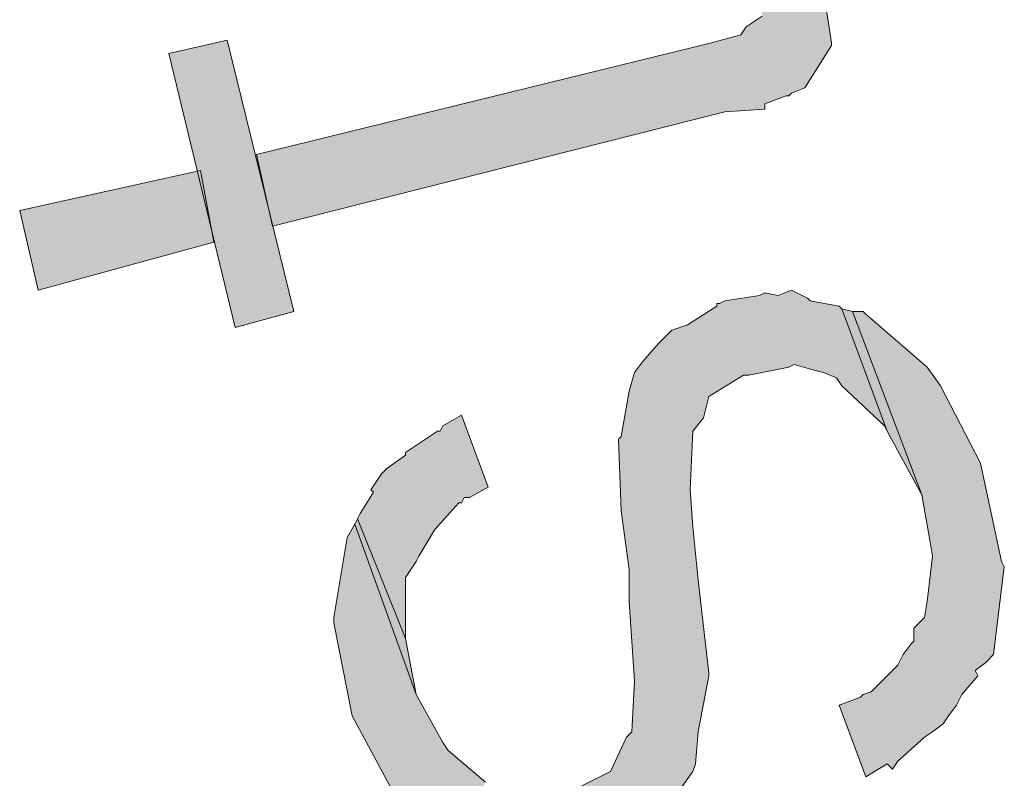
# Model space of a CAD drawing. Header units: millimetres. Extents: x -17 to 226, y -19 to 65.
# Tile 22 of 62: x 72.928 to 73.298, y -13.553 to -13.267. Entities that reach past the tile are written whole.
import ezdxf

# ---------------------------------------------------------------- set-up
doc = ezdxf.new("R2010")
doc.units = ezdxf.units.MM
doc.layers.add('STEMPEL', color=7, linetype='Continuous')

# ---------------------------------------------------------------- blocks, each defined once
blk = doc.blocks.new('241')
at = {"layer": 'STEMPEL'}
for points in [[(-26.782, 3.864), (-26.781, 3.874), (-26.788, 3.89), (-26.793, 3.902), (-26.794, 3.906), (-26.806, 3.903), (-26.813, 3.899), (-26.806, 3.874), (-26.806, 3.868), (-26.806, 3.861), (-26.812, 3.857), (-26.814, 3.854), (-26.825, 3.851), (-26.996, 3.809), (-26.99, 3.782), (-26.82, 3.825), (-26.805, 3.826), (-26.805, 3.828), (-26.797, 3.831), (-26.796, 3.831), (-26.795, 3.832), (-26.79, 3.834), (-26.78, 3.85), (-26.78, 3.851)], [(-26.782, 3.864), (-26.781, 3.874), (-26.788, 3.89), (-26.793, 3.902), (-26.794, 3.906), (-26.806, 3.903), (-26.813, 3.899), (-26.806, 3.874), (-26.806, 3.868), (-26.806, 3.861), (-26.812, 3.857), (-26.814, 3.854), (-26.825, 3.851), (-26.996, 3.809), (-26.99, 3.782), (-26.82, 3.825), (-26.805, 3.826), (-26.805, 3.828), (-26.797, 3.831), (-26.796, 3.831), (-26.795, 3.832), (-26.79, 3.834), (-26.78, 3.85), (-26.78, 3.851)], [(-26.782, 3.864), (-26.781, 3.874), (-26.788, 3.89), (-26.793, 3.902), (-26.794, 3.906), (-26.806, 3.903), (-26.813, 3.899), (-26.806, 3.874), (-26.806, 3.868), (-26.806, 3.861), (-26.812, 3.857), (-26.814, 3.854), (-26.825, 3.851), (-26.996, 3.809), (-26.99, 3.782), (-26.82, 3.825), (-26.805, 3.826), (-26.805, 3.828), (-26.797, 3.831), (-26.796, 3.831), (-26.795, 3.832), (-26.79, 3.834), (-26.78, 3.85), (-26.78, 3.851)], [(-27.004, 3.744), (-26.982, 3.75), (-27.007, 3.852), (-27.029, 3.847)], [(-27.004, 3.744), (-26.982, 3.75), (-27.007, 3.852), (-27.029, 3.847)], [(-27.004, 3.744), (-26.982, 3.75), (-27.007, 3.852), (-27.029, 3.847)], [(-27.078, 3.758), (-27.012, 3.776), (-27.017, 3.803), (-27.085, 3.788)], [(-27.078, 3.758), (-27.012, 3.776), (-27.017, 3.803), (-27.085, 3.788)], [(-27.078, 3.758), (-27.012, 3.776), (-27.017, 3.803), (-27.085, 3.788)], [(-26.76, 3.707), (-26.759, 3.705), (-26.776, 3.751), (-26.777, 3.752), (-26.788, 3.754), (-26.789, 3.755), (-26.795, 3.758), (-26.8, 3.756), (-26.805, 3.757), (-26.807, 3.756), (-26.82, 3.754), (-26.822, 3.753), (-26.823, 3.753), (-26.823, 3.752), (-26.834, 3.745), (-26.84, 3.743), (-26.845, 3.738), (-26.851, 3.731), (-26.854, 3.727), (-26.856, 3.72), (-26.859, 3.703), (-26.86, 3.702), (-26.859, 3.675), (-26.856, 3.653), (-26.856, 3.641), (-26.854, 3.611), (-26.855, 3.592), (-26.857, 3.59), (-26.863, 3.577), (-26.867, 3.575), (-26.875, 3.571), (-26.876, 3.57), (-26.877, 3.571), (-26.879, 3.569), (-26.892, 3.567), (-26.903, 3.57), (-26.911, 3.571), (-26.91, 3.573), (-26.924, 3.585), (-26.926, 3.588), (-26.936, 3.606), (-26.959, 3.67), (-26.962, 3.665), (-26.967, 3.635), (-26.967, 3.633), (-26.96, 3.598), (-26.945, 3.57), (-26.941, 3.567), (-26.919, 3.548), (-26.913, 3.546), (-26.91, 3.546), (-26.909, 3.546), (-26.899, 3.543), (-26.9, 3.542), (-26.892, 3.541), (-26.89, 3.54), (-26.883, 3.541), (-26.882, 3.541), (-26.868, 3.544), (-26.867, 3.544), (-26.866, 3.544), (-26.865, 3.545), (-26.857, 3.548), (-26.856, 3.55), (-26.844, 3.557), (-26.843, 3.559), (-26.837, 3.57), (-26.832, 3.577), (-26.831, 3.58), (-26.83, 3.592), (-26.826, 3.613), (-26.826, 3.614), (-26.83, 3.649), (-26.832, 3.669), (-26.833, 3.683), (-26.832, 3.705), (-26.828, 3.71), (-26.826, 3.718), (-26.813, 3.726), (-26.812, 3.726), (-26.811, 3.726), (-26.796, 3.729), (-26.794, 3.73), (-26.787, 3.728), (-26.783, 3.727), (-26.778, 3.725), (-26.776, 3.722)], [(-26.76, 3.707), (-26.759, 3.705), (-26.776, 3.751), (-26.777, 3.752), (-26.788, 3.754), (-26.789, 3.755), (-26.795, 3.758), (-26.8, 3.756), (-26.805, 3.757), (-26.807, 3.756), (-26.82, 3.754), (-26.822, 3.753), (-26.823, 3.753), (-26.823, 3.752), (-26.834, 3.745), (-26.84, 3.743), (-26.845, 3.738), (-26.851, 3.731), (-26.854, 3.727), (-26.856, 3.72), (-26.859, 3.703), (-26.86, 3.702), (-26.859, 3.675), (-26.856, 3.653), (-26.856, 3.641), (-26.854, 3.611), (-26.855, 3.592), (-26.857, 3.59), (-26.863, 3.577), (-26.867, 3.575), (-26.875, 3.571), (-26.876, 3.57), (-26.877, 3.571), (-26.879, 3.569), (-26.892, 3.567), (-26.903, 3.57), (-26.911, 3.571), (-26.91, 3.573), (-26.924, 3.585), (-26.926, 3.588), (-26.936, 3.606), (-26.959, 3.67), (-26.962, 3.665), (-26.967, 3.635), (-26.967, 3.633), (-26.96, 3.598), (-26.945, 3.57), (-26.941, 3.567), (-26.919, 3.548), (-26.913, 3.546), (-26.91, 3.546), (-26.909, 3.546), (-26.899, 3.543), (-26.9, 3.542), (-26.892, 3.541), (-26.89, 3.54), (-26.883, 3.541), (-26.882, 3.541), (-26.868, 3.544), (-26.867, 3.544), (-26.866, 3.544), (-26.865, 3.545), (-26.857, 3.548), (-26.856, 3.55), (-26.844, 3.557), (-26.843, 3.559), (-26.837, 3.57), (-26.832, 3.577), (-26.831, 3.58), (-26.83, 3.592), (-26.826, 3.613), (-26.826, 3.614), (-26.83, 3.649), (-26.832, 3.669), (-26.833, 3.683), (-26.832, 3.705), (-26.828, 3.71), (-26.826, 3.718), (-26.813, 3.726), (-26.812, 3.726), (-26.811, 3.726), (-26.796, 3.729), (-26.794, 3.73), (-26.787, 3.728), (-26.783, 3.727), (-26.778, 3.725), (-26.776, 3.722)], [(-26.76, 3.707), (-26.759, 3.705), (-26.776, 3.751), (-26.777, 3.752), (-26.788, 3.754), (-26.789, 3.755), (-26.795, 3.758), (-26.8, 3.756), (-26.805, 3.757), (-26.807, 3.756), (-26.82, 3.754), (-26.822, 3.753), (-26.823, 3.753), (-26.823, 3.752), (-26.834, 3.745), (-26.84, 3.743), (-26.845, 3.738), (-26.851, 3.731), (-26.854, 3.727), (-26.856, 3.72), (-26.859, 3.703), (-26.86, 3.702), (-26.859, 3.675), (-26.856, 3.653), (-26.856, 3.641), (-26.854, 3.611), (-26.855, 3.592), (-26.857, 3.59), (-26.863, 3.577), (-26.867, 3.575), (-26.875, 3.571), (-26.876, 3.57), (-26.877, 3.571), (-26.879, 3.569), (-26.892, 3.567), (-26.903, 3.57), (-26.911, 3.571), (-26.91, 3.573), (-26.924, 3.585), (-26.926, 3.588), (-26.936, 3.606), (-26.959, 3.67), (-26.962, 3.665), (-26.967, 3.635), (-26.967, 3.633), (-26.96, 3.598), (-26.945, 3.57), (-26.941, 3.567), (-26.919, 3.548), (-26.913, 3.546), (-26.91, 3.546), (-26.909, 3.546), (-26.899, 3.543), (-26.9, 3.542), (-26.892, 3.541), (-26.89, 3.54), (-26.883, 3.541), (-26.882, 3.541), (-26.868, 3.544), (-26.867, 3.544), (-26.866, 3.544), (-26.865, 3.545), (-26.857, 3.548), (-26.856, 3.55), (-26.844, 3.557), (-26.843, 3.559), (-26.837, 3.57), (-26.832, 3.577), (-26.831, 3.58), (-26.83, 3.592), (-26.826, 3.613), (-26.826, 3.614), (-26.83, 3.649), (-26.832, 3.669), (-26.833, 3.683), (-26.832, 3.705), (-26.828, 3.71), (-26.826, 3.718), (-26.813, 3.726), (-26.812, 3.726), (-26.811, 3.726), (-26.796, 3.729), (-26.794, 3.73), (-26.787, 3.728), (-26.783, 3.727), (-26.778, 3.725), (-26.776, 3.722)], [(-26.716, 3.656), (-26.724, 3.693), (-26.739, 3.722), (-26.744, 3.729), (-26.767, 3.749), (-26.768, 3.75), (-26.772, 3.75), (-26.746, 3.681), (-26.743, 3.664), (-26.742, 3.658), (-26.744, 3.641), (-26.745, 3.635), (-26.749, 3.631), (-26.749, 3.626), (-26.75, 3.625), (-26.753, 3.621), (-26.755, 3.617), (-26.765, 3.607), (-26.768, 3.606), (-26.769, 3.605), (-26.777, 3.602), (-26.767, 3.575), (-26.759, 3.58), (-26.757, 3.578), (-26.755, 3.581), (-26.745, 3.59), (-26.742, 3.592), (-26.738, 3.595), (-26.736, 3.598), (-26.733, 3.602), (-26.731, 3.606), (-26.725, 3.613), (-26.726, 3.615), (-26.722, 3.618), (-26.719, 3.621), (-26.715, 3.654)], [(-26.716, 3.656), (-26.724, 3.693), (-26.739, 3.722), (-26.744, 3.729), (-26.767, 3.749), (-26.768, 3.75), (-26.772, 3.75), (-26.746, 3.681), (-26.743, 3.664), (-26.742, 3.658), (-26.744, 3.641), (-26.745, 3.635), (-26.749, 3.631), (-26.749, 3.626), (-26.75, 3.625), (-26.753, 3.621), (-26.755, 3.617), (-26.765, 3.607), (-26.768, 3.606), (-26.769, 3.605), (-26.777, 3.602), (-26.767, 3.575), (-26.759, 3.58), (-26.757, 3.578), (-26.755, 3.581), (-26.745, 3.59), (-26.742, 3.592), (-26.738, 3.595), (-26.736, 3.598), (-26.733, 3.602), (-26.731, 3.606), (-26.725, 3.613), (-26.726, 3.615), (-26.722, 3.618), (-26.719, 3.621), (-26.715, 3.654)], [(-26.716, 3.656), (-26.724, 3.693), (-26.739, 3.722), (-26.744, 3.729), (-26.767, 3.749), (-26.768, 3.75), (-26.772, 3.75), (-26.746, 3.681), (-26.743, 3.664), (-26.742, 3.658), (-26.744, 3.641), (-26.745, 3.635), (-26.749, 3.631), (-26.749, 3.626), (-26.75, 3.625), (-26.753, 3.621), (-26.755, 3.617), (-26.765, 3.607), (-26.768, 3.606), (-26.769, 3.605), (-26.777, 3.602), (-26.767, 3.575), (-26.759, 3.58), (-26.757, 3.578), (-26.755, 3.581), (-26.745, 3.59), (-26.742, 3.592), (-26.738, 3.595), (-26.736, 3.598), (-26.733, 3.602), (-26.731, 3.606), (-26.725, 3.613), (-26.726, 3.615), (-26.722, 3.618), (-26.719, 3.621), (-26.715, 3.654)], [(-26.759, 3.705), (-26.746, 3.681), (-26.772, 3.75), (-26.776, 3.751)], [(-26.759, 3.705), (-26.746, 3.681), (-26.772, 3.75), (-26.776, 3.751)], [(-26.759, 3.705), (-26.746, 3.681), (-26.772, 3.75), (-26.776, 3.751)], [(-26.916, 3.68), (-26.909, 3.684), (-26.919, 3.711), (-26.926, 3.707), (-26.927, 3.705), (-26.928, 3.705), (-26.94, 3.697), (-26.94, 3.696), (-26.947, 3.691), (-26.949, 3.689), (-26.953, 3.683), (-26.952, 3.682), (-26.957, 3.674), (-26.958, 3.672), (-26.94, 3.627), (-26.94, 3.63), (-26.94, 3.649), (-26.94, 3.65), (-26.936, 3.656), (-26.935, 3.658), (-26.929, 3.668), (-26.92, 3.678), (-26.919, 3.678), (-26.918, 3.68)], [(-26.916, 3.68), (-26.909, 3.684), (-26.919, 3.711), (-26.926, 3.707), (-26.927, 3.705), (-26.928, 3.705), (-26.94, 3.697), (-26.94, 3.696), (-26.947, 3.691), (-26.949, 3.689), (-26.953, 3.683), (-26.952, 3.682), (-26.957, 3.674), (-26.958, 3.672), (-26.94, 3.627), (-26.94, 3.63), (-26.94, 3.649), (-26.94, 3.65), (-26.936, 3.656), (-26.935, 3.658), (-26.929, 3.668), (-26.92, 3.678), (-26.919, 3.678), (-26.918, 3.68)], [(-26.916, 3.68), (-26.909, 3.684), (-26.919, 3.711), (-26.926, 3.707), (-26.927, 3.705), (-26.928, 3.705), (-26.94, 3.697), (-26.94, 3.696), (-26.947, 3.691), (-26.949, 3.689), (-26.953, 3.683), (-26.952, 3.682), (-26.957, 3.674), (-26.958, 3.672), (-26.94, 3.627), (-26.94, 3.63), (-26.94, 3.649), (-26.94, 3.65), (-26.936, 3.656), (-26.935, 3.658), (-26.929, 3.668), (-26.92, 3.678), (-26.919, 3.678), (-26.918, 3.68)], [(-26.936, 3.606), (-26.94, 3.627), (-26.958, 3.672), (-26.959, 3.67)], [(-26.936, 3.606), (-26.94, 3.627), (-26.958, 3.672), (-26.959, 3.67)], [(-26.936, 3.606), (-26.94, 3.627), (-26.958, 3.672), (-26.959, 3.67)]]:
    blk.add_hatch(color=1, dxfattribs=at).paths.add_polyline_path(points)
at = {"layer": 'STEMPEL', "color": 1, "linetype": 'Continuous', "lineweight": 13, "flags": 128}
for points in [[(-26.806, 3.861), (-26.812, 3.857), (-26.814, 3.854), (-26.825, 3.851), (-26.996, 3.809), (-26.99, 3.782), (-26.82, 3.825), (-26.805, 3.826), (-26.805, 3.828), (-26.797, 3.831), (-26.796, 3.831), (-26.795, 3.832), (-26.79, 3.834), (-26.78, 3.85), (-26.78, 3.851), (-26.782, 3.864)], [(-26.806, 3.861), (-26.812, 3.857), (-26.814, 3.854), (-26.825, 3.851), (-26.996, 3.809), (-26.99, 3.782), (-26.82, 3.825), (-26.805, 3.826), (-26.805, 3.828), (-26.797, 3.831), (-26.796, 3.831), (-26.795, 3.832), (-26.79, 3.834), (-26.78, 3.85), (-26.78, 3.851), (-26.782, 3.864)], [(-26.806, 3.861), (-26.812, 3.857), (-26.814, 3.854), (-26.825, 3.851), (-26.996, 3.809), (-26.99, 3.782), (-26.82, 3.825), (-26.805, 3.826), (-26.805, 3.828), (-26.797, 3.831), (-26.796, 3.831), (-26.795, 3.832), (-26.79, 3.834), (-26.78, 3.85), (-26.78, 3.851), (-26.782, 3.864)], [(-27.004, 3.744), (-26.982, 3.75), (-27.007, 3.852), (-27.029, 3.847), (-27.004, 3.744)], [(-27.004, 3.744), (-26.982, 3.75), (-27.007, 3.852), (-27.029, 3.847), (-27.004, 3.744)], [(-27.004, 3.744), (-26.982, 3.75), (-27.007, 3.852), (-27.029, 3.847), (-27.004, 3.744)], [(-27.078, 3.758), (-27.012, 3.776), (-27.017, 3.803), (-27.085, 3.788), (-27.078, 3.758)], [(-27.078, 3.758), (-27.012, 3.776), (-27.017, 3.803), (-27.085, 3.788), (-27.078, 3.758)], [(-27.078, 3.758), (-27.012, 3.776), (-27.017, 3.803), (-27.085, 3.788), (-27.078, 3.758)], [(-26.76, 3.707), (-26.759, 3.705), (-26.776, 3.751), (-26.777, 3.752), (-26.777, 3.752), (-26.788, 3.754), (-26.789, 3.755), (-26.795, 3.758), (-26.8, 3.756), (-26.805, 3.757), (-26.807, 3.756), (-26.82, 3.754), (-26.822, 3.753), (-26.823, 3.753), (-26.823, 3.752), (-26.834, 3.745), (-26.84, 3.743), (-26.845, 3.738), (-26.851, 3.731), (-26.851, 3.731), (-26.854, 3.727), (-26.856, 3.72), (-26.856, 3.72), (-26.859, 3.703), (-26.86, 3.702), (-26.859, 3.675), (-26.856, 3.653), (-26.856, 3.641), (-26.854, 3.611), (-26.855, 3.592), (-26.857, 3.59), (-26.863, 3.577), (-26.867, 3.575), (-26.875, 3.571)], [(-26.91, 3.573), (-26.924, 3.585), (-26.926, 3.588), (-26.936, 3.606), (-26.959, 3.67), (-26.962, 3.665), (-26.962, 3.665), (-26.962, 3.665), (-26.967, 3.635), (-26.967, 3.633), (-26.96, 3.598), (-26.96, 3.598), (-26.945, 3.57)], [(-26.837, 3.57), (-26.832, 3.577), (-26.831, 3.58), (-26.83, 3.592), (-26.826, 3.613), (-26.826, 3.614), (-26.83, 3.649), (-26.832, 3.669), (-26.833, 3.683), (-26.832, 3.705), (-26.828, 3.71), (-26.826, 3.718), (-26.813, 3.726), (-26.812, 3.726), (-26.811, 3.726), (-26.811, 3.726), (-26.796, 3.729), (-26.794, 3.73), (-26.787, 3.728), (-26.783, 3.727), (-26.778, 3.725), (-26.776, 3.722), (-26.76, 3.707)], [(-26.76, 3.707), (-26.759, 3.705), (-26.776, 3.751), (-26.777, 3.752), (-26.777, 3.752), (-26.788, 3.754), (-26.789, 3.755), (-26.795, 3.758), (-26.8, 3.756), (-26.805, 3.757), (-26.807, 3.756), (-26.82, 3.754), (-26.822, 3.753), (-26.823, 3.753), (-26.823, 3.752), (-26.834, 3.745), (-26.84, 3.743), (-26.845, 3.738), (-26.851, 3.731), (-26.851, 3.731), (-26.854, 3.727), (-26.856, 3.72), (-26.856, 3.72), (-26.859, 3.703), (-26.86, 3.702), (-26.859, 3.675), (-26.856, 3.653), (-26.856, 3.641), (-26.854, 3.611), (-26.855, 3.592), (-26.857, 3.59), (-26.863, 3.577), (-26.867, 3.575), (-26.875, 3.571)], [(-26.91, 3.573), (-26.924, 3.585), (-26.926, 3.588), (-26.936, 3.606), (-26.959, 3.67), (-26.962, 3.665), (-26.962, 3.665), (-26.962, 3.665), (-26.967, 3.635), (-26.967, 3.633), (-26.96, 3.598), (-26.96, 3.598), (-26.945, 3.57)], [(-26.837, 3.57), (-26.832, 3.577), (-26.831, 3.58), (-26.83, 3.592), (-26.826, 3.613), (-26.826, 3.614), (-26.83, 3.649), (-26.832, 3.669), (-26.833, 3.683), (-26.832, 3.705), (-26.828, 3.71), (-26.826, 3.718), (-26.813, 3.726), (-26.812, 3.726), (-26.811, 3.726), (-26.811, 3.726), (-26.796, 3.729), (-26.794, 3.73), (-26.787, 3.728), (-26.783, 3.727), (-26.778, 3.725), (-26.776, 3.722), (-26.76, 3.707)], [(-26.76, 3.707), (-26.759, 3.705), (-26.776, 3.751), (-26.777, 3.752), (-26.777, 3.752), (-26.788, 3.754), (-26.789, 3.755), (-26.795, 3.758), (-26.8, 3.756), (-26.805, 3.757), (-26.807, 3.756), (-26.82, 3.754), (-26.822, 3.753), (-26.823, 3.753), (-26.823, 3.752), (-26.834, 3.745), (-26.84, 3.743), (-26.845, 3.738), (-26.851, 3.731), (-26.851, 3.731), (-26.854, 3.727), (-26.856, 3.72), (-26.856, 3.72), (-26.859, 3.703), (-26.86, 3.702), (-26.859, 3.675), (-26.856, 3.653), (-26.856, 3.641), (-26.854, 3.611), (-26.855, 3.592), (-26.857, 3.59), (-26.863, 3.577), (-26.867, 3.575), (-26.875, 3.571)], [(-26.91, 3.573), (-26.924, 3.585), (-26.926, 3.588), (-26.936, 3.606), (-26.959, 3.67), (-26.962, 3.665), (-26.962, 3.665), (-26.962, 3.665), (-26.967, 3.635), (-26.967, 3.633), (-26.96, 3.598), (-26.96, 3.598), (-26.945, 3.57)], [(-26.837, 3.57), (-26.832, 3.577), (-26.831, 3.58), (-26.83, 3.592), (-26.826, 3.613), (-26.826, 3.614), (-26.83, 3.649), (-26.832, 3.669), (-26.833, 3.683), (-26.832, 3.705), (-26.828, 3.71), (-26.826, 3.718), (-26.813, 3.726), (-26.812, 3.726), (-26.811, 3.726), (-26.811, 3.726), (-26.796, 3.729), (-26.794, 3.73), (-26.787, 3.728), (-26.783, 3.727), (-26.778, 3.725), (-26.776, 3.722), (-26.76, 3.707)], [(-26.716, 3.656), (-26.724, 3.693), (-26.739, 3.722), (-26.744, 3.729), (-26.767, 3.749), (-26.768, 3.75), (-26.772, 3.75), (-26.746, 3.681), (-26.743, 3.664), (-26.742, 3.658), (-26.744, 3.641), (-26.745, 3.635), (-26.749, 3.631), (-26.749, 3.626), (-26.75, 3.625), (-26.753, 3.621), (-26.755, 3.617), (-26.765, 3.607), (-26.765, 3.607), (-26.768, 3.606), (-26.768, 3.606), (-26.769, 3.605), (-26.777, 3.602), (-26.767, 3.575), (-26.759, 3.58), (-26.757, 3.578), (-26.755, 3.581), (-26.755, 3.581), (-26.745, 3.59), (-26.742, 3.592), (-26.738, 3.595), (-26.736, 3.598), (-26.733, 3.602), (-26.731, 3.606), (-26.725, 3.613), (-26.726, 3.615), (-26.722, 3.618), (-26.719, 3.621), (-26.719, 3.621), (-26.715, 3.654), (-26.716, 3.656)], [(-26.716, 3.656), (-26.724, 3.693), (-26.739, 3.722), (-26.744, 3.729), (-26.767, 3.749), (-26.768, 3.75), (-26.772, 3.75), (-26.746, 3.681), (-26.743, 3.664), (-26.742, 3.658), (-26.744, 3.641), (-26.745, 3.635), (-26.749, 3.631), (-26.749, 3.626), (-26.75, 3.625), (-26.753, 3.621), (-26.755, 3.617), (-26.765, 3.607), (-26.765, 3.607), (-26.768, 3.606), (-26.768, 3.606), (-26.769, 3.605), (-26.777, 3.602), (-26.767, 3.575), (-26.759, 3.58), (-26.757, 3.578), (-26.755, 3.581), (-26.755, 3.581), (-26.745, 3.59), (-26.742, 3.592), (-26.738, 3.595), (-26.736, 3.598), (-26.733, 3.602), (-26.731, 3.606), (-26.725, 3.613), (-26.726, 3.615), (-26.722, 3.618), (-26.719, 3.621), (-26.719, 3.621), (-26.715, 3.654), (-26.716, 3.656)], [(-26.716, 3.656), (-26.724, 3.693), (-26.739, 3.722), (-26.744, 3.729), (-26.767, 3.749), (-26.768, 3.75), (-26.772, 3.75), (-26.746, 3.681), (-26.743, 3.664), (-26.742, 3.658), (-26.744, 3.641), (-26.745, 3.635), (-26.749, 3.631), (-26.749, 3.626), (-26.75, 3.625), (-26.753, 3.621), (-26.755, 3.617), (-26.765, 3.607), (-26.765, 3.607), (-26.768, 3.606), (-26.768, 3.606), (-26.769, 3.605), (-26.777, 3.602), (-26.767, 3.575), (-26.759, 3.58), (-26.757, 3.578), (-26.755, 3.581), (-26.755, 3.581), (-26.745, 3.59), (-26.742, 3.592), (-26.738, 3.595), (-26.736, 3.598), (-26.733, 3.602), (-26.731, 3.606), (-26.725, 3.613), (-26.726, 3.615), (-26.722, 3.618), (-26.719, 3.621), (-26.719, 3.621), (-26.715, 3.654), (-26.716, 3.656)], [(-26.759, 3.705), (-26.746, 3.681), (-26.772, 3.75), (-26.776, 3.751), (-26.759, 3.705)], [(-26.759, 3.705), (-26.746, 3.681), (-26.772, 3.75), (-26.776, 3.751), (-26.759, 3.705)], [(-26.759, 3.705), (-26.746, 3.681), (-26.772, 3.75), (-26.776, 3.751), (-26.759, 3.705)], [(-26.916, 3.68), (-26.909, 3.684), (-26.919, 3.711), (-26.926, 3.707), (-26.927, 3.705), (-26.928, 3.705), (-26.928, 3.705), (-26.94, 3.697), (-26.94, 3.697), (-26.94, 3.696), (-26.947, 3.691), (-26.949, 3.689), (-26.953, 3.683), (-26.952, 3.682), (-26.957, 3.674), (-26.958, 3.672), (-26.94, 3.627), (-26.94, 3.63), (-26.94, 3.649), (-26.94, 3.65), (-26.936, 3.656), (-26.935, 3.658), (-26.929, 3.668), (-26.929, 3.668), (-26.92, 3.678), (-26.919, 3.678), (-26.918, 3.68), (-26.916, 3.68)], [(-26.916, 3.68), (-26.909, 3.684), (-26.919, 3.711), (-26.926, 3.707), (-26.927, 3.705), (-26.928, 3.705), (-26.928, 3.705), (-26.94, 3.697), (-26.94, 3.697), (-26.94, 3.696), (-26.947, 3.691), (-26.949, 3.689), (-26.953, 3.683), (-26.952, 3.682), (-26.957, 3.674), (-26.958, 3.672), (-26.94, 3.627), (-26.94, 3.63), (-26.94, 3.649), (-26.94, 3.65), (-26.936, 3.656), (-26.935, 3.658), (-26.929, 3.668), (-26.929, 3.668), (-26.92, 3.678), (-26.919, 3.678), (-26.918, 3.68), (-26.916, 3.68)], [(-26.916, 3.68), (-26.909, 3.684), (-26.919, 3.711), (-26.926, 3.707), (-26.927, 3.705), (-26.928, 3.705), (-26.928, 3.705), (-26.94, 3.697), (-26.94, 3.697), (-26.94, 3.696), (-26.947, 3.691), (-26.949, 3.689), (-26.953, 3.683), (-26.952, 3.682), (-26.957, 3.674), (-26.958, 3.672), (-26.94, 3.627), (-26.94, 3.63), (-26.94, 3.649), (-26.94, 3.65), (-26.936, 3.656), (-26.935, 3.658), (-26.929, 3.668), (-26.929, 3.668), (-26.92, 3.678), (-26.919, 3.678), (-26.918, 3.68), (-26.916, 3.68)], [(-26.936, 3.606), (-26.94, 3.627), (-26.958, 3.672), (-26.959, 3.67), (-26.936, 3.606)], [(-26.936, 3.606), (-26.94, 3.627), (-26.958, 3.672), (-26.959, 3.67), (-26.936, 3.606)], [(-26.936, 3.606), (-26.94, 3.627), (-26.958, 3.672), (-26.959, 3.67), (-26.936, 3.606)]]:
    blk.add_lwpolyline(points, dxfattribs=at)

msp = doc.modelspace()

# ---------------------------------------------------------------- block references
at = {"color": 1, "linetype": 'Continuous', "lineweight": 0}
msp.add_blockref('241', (100.013, -17.127), dxfattribs=at)

doc.saveas('drawing.dxf')
